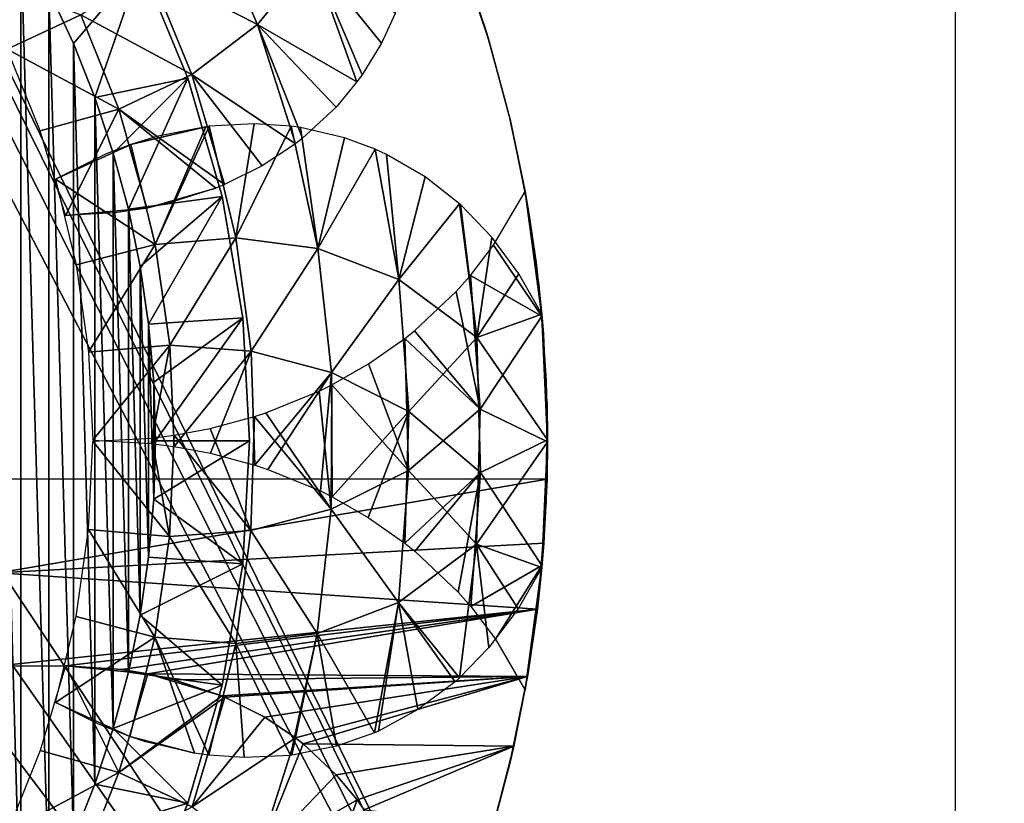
# Model space of a CAD drawing. Header units: millimetres. Extents: x -188 to 188, y -72 to 72.
# Tile 68 of 102: x 58.77 to 61.91, y -64.16 to -61.66. Entities that reach past the tile are written whole.
import ezdxf

# ---------------------------------------------------------------- set-up
doc = ezdxf.new("R2010")
doc.units = ezdxf.units.MM
doc.header["$LTSCALE"] = 65.185185
for name, color, linetype in [('1', 7, 'CONTINUOUS'), ('115', 7, 'CONTINUOUS'), ('116', 7, 'CONTINUOUS'), ('117', 7, 'CONTINUOUS'), ('122', 7, 'CONTINUOUS'), ('123', 7, 'CONTINUOUS'), ('136', 7, 'CONTINUOUS'), ('139', 7, 'CONTINUOUS'), ('2', 7, 'CONTINUOUS'), ('51', 7, 'CONTINUOUS'), ('52', 7, 'CONTINUOUS'), ('53', 7, 'CONTINUOUS'), ('54', 7, 'CONTINUOUS'), ('55', 7, 'CONTINUOUS'), ('56', 7, 'CONTINUOUS'), ('57', 7, 'CONTINUOUS'), ('8', 7, 'CONTINUOUS')]:
    doc.layers.add(name, color=color, linetype=linetype)

msp = doc.modelspace()

# ---------------------------------------------------------------- linework, layer by layer
at = {"layer": '1', "color": 7, "linetype": 'Continuous'}
for points in [[(187.5, -72.5), (-187.5, -72.5), (187.5, 72.5), (187.5, -72.5)], [(187.5, 72.5), (-187.5, -72.5), (-187.5, 72.5), (187.5, 72.5)]]:
    msp.add_3dface(points, dxfattribs=at)
at = {"layer": '115', "linetype": 'Continuous'}
for points in [[(58.6736, -64.7584, 16.5), (58.7713, -64.6, 16.5), (58.6736, -61.2416, 16.5), (58.6736, -64.7584, 16.5)], [(58.6736, -61.2416, 16.5), (58.7713, -64.6, 16.5), (58.7713, -61.4, 16.5), (58.6736, -61.2416, 16.5)], [(58.7713, -64.6, 16.5), (58.8596, -64.4362, 16.5), (58.7713, -61.4, 16.5), (58.7713, -64.6, 16.5)], [(58.7713, -61.4, 16.5), (58.8596, -64.4362, 16.5), (58.8596, -61.5638, 16.5), (58.7713, -61.4, 16.5)], [(58.8596, -64.4362, 16.5), (58.9383, -64.2673, 16.5), (58.8596, -61.5638, 16.5), (58.8596, -64.4362, 16.5)], [(58.8596, -61.5638, 16.5), (58.9383, -64.2673, 16.5), (58.9383, -61.7327, 16.5), (58.8596, -61.5638, 16.5)], [(58.9383, -64.2673, 16.5), (59.007, -64.0945, 16.5), (58.9383, -61.7327, 16.5), (58.9383, -64.2673, 16.5)], [(58.9383, -61.7327, 16.5), (59.007, -64.0945, 16.5), (59.007, -61.9055, 16.5), (58.9383, -61.7327, 16.5)], [(59.007, -64.0945, 16.5), (59.0656, -63.9176, 16.5), (59.007, -61.9055, 16.5), (59.007, -64.0945, 16.5)], [(59.007, -61.9055, 16.5), (59.0656, -63.9176, 16.5), (59.0656, -62.0824, 16.5), (59.007, -61.9055, 16.5)], [(59.0656, -63.9176, 16.5), (59.1137, -63.7381, 16.5), (59.0656, -62.0824, 16.5), (59.0656, -63.9176, 16.5)], [(59.0656, -62.0824, 16.5), (59.1137, -63.7381, 16.5), (59.1137, -62.2619, 16.5), (59.0656, -62.0824, 16.5)], [(59.1137, -63.7381, 16.5), (59.1514, -63.5556, 16.5), (59.1137, -62.2619, 16.5), (59.1137, -63.7381, 16.5)], [(59.1137, -62.2619, 16.5), (59.1514, -63.5556, 16.5), (59.1514, -62.4444, 16.5), (59.1137, -62.2619, 16.5)], [(59.1514, -63.5556, 16.5), (59.1783, -63.3716, 16.5), (59.1514, -62.4444, 16.5), (59.1514, -63.5556, 16.5)], [(59.1514, -62.4444, 16.5), (59.1783, -63.3716, 16.5), (59.1783, -62.6284, 16.5), (59.1514, -62.4444, 16.5)], [(59.1783, -63.3716, 16.5), (59.1945, -63.1865, 16.5), (59.1783, -62.6284, 16.5), (59.1783, -63.3716, 16.5)], [(59.1783, -62.6284, 16.5), (59.1945, -63.1865, 16.5), (59.1945, -62.8135, 16.5), (59.1783, -62.6284, 16.5)], [(59.1945, -63.1865, 16.5), (59.2, -63, 16.5), (59.1945, -62.8135, 16.5), (59.1945, -63.1865, 16.5)]]:
    msp.add_3dface(points, dxfattribs=at)
at = {"layer": '116', "linetype": 'Continuous'}
for points in [[(59.1534, -61.4814, 16.2), (59.3036, -61.844, 16.2), (59.1534, -61.4814, 12.5), (59.1534, -61.4814, 16.2)], [(59.1534, -61.4814, 12.5), (59.3036, -61.844, 16.2), (59.3036, -61.844, 12.5), (59.1534, -61.4814, 12.5)], [(59.3036, -61.844, 16.2), (59.4122, -62.2212, 16.2), (59.3036, -61.844, 12.5), (59.3036, -61.844, 16.2)], [(59.3036, -61.844, 12.5), (59.4122, -62.2212, 16.2), (59.4122, -62.2212, 12.5), (59.3036, -61.844, 12.5)], [(59.4122, -62.2212, 16.2), (59.478, -62.6081, 16.2), (59.4122, -62.2212, 12.5), (59.4122, -62.2212, 16.2)], [(59.4122, -62.2212, 12.5), (59.478, -62.6081, 16.2), (59.478, -62.6081, 12.5), (59.4122, -62.2212, 12.5)], [(59.478, -62.6081, 16.2), (59.5, -63, 16.2), (59.478, -62.6081, 12.5), (59.478, -62.6081, 16.2)], [(59.478, -62.6081, 12.5), (59.5, -63, 16.2), (59.5, -63, 12.5), (59.478, -62.6081, 12.5)]]:
    msp.add_3dface(points, dxfattribs=at)
at = {"layer": '117', "linetype": 'Continuous'}
for points in [[(59.5, -63, 12.5), (59.5, -63, 16.2), (59.478, -63.3919, 16.2), (59.5, -63, 12.5)], [(59.5, -63, 12.5), (59.478, -63.3919, 16.2), (59.478, -63.3919, 12.5), (59.5, -63, 12.5)], [(59.478, -63.3919, 16.2), (59.4122, -63.7788, 16.2), (59.478, -63.3919, 12.5), (59.478, -63.3919, 16.2)], [(59.478, -63.3919, 12.5), (59.4122, -63.7788, 16.2), (59.4122, -63.7788, 12.5), (59.478, -63.3919, 12.5)], [(59.4122, -63.7788, 16.2), (59.3036, -64.156, 16.2), (59.4122, -63.7788, 12.5), (59.4122, -63.7788, 16.2)], [(59.4122, -63.7788, 12.5), (59.3036, -64.156, 16.2), (59.3036, -64.156, 12.5), (59.4122, -63.7788, 12.5)], [(59.3036, -64.156, 16.2), (59.1534, -64.5186, 16.2), (59.3036, -64.156, 12.5), (59.3036, -64.156, 16.2)]]:
    msp.add_3dface(points, dxfattribs=at)
at = {"layer": '122', "linetype": 'Continuous'}
for points in [[(59.2, -63, 16.5), (59.1945, -63.1865, 16.5), (59.5, -63, 16.2), (59.2, -63, 16.5)], [(59.5, -63, 16.2), (59.1945, -63.1865, 16.5), (59.478, -63.3919, 16.2), (59.5, -63, 16.2)], [(59.1945, -63.1865, 16.5), (59.1783, -63.3716, 16.5), (59.478, -63.3919, 16.2), (59.1945, -63.1865, 16.5)], [(59.1783, -63.3716, 16.5), (59.1514, -63.5556, 16.5), (59.478, -63.3919, 16.2), (59.1783, -63.3716, 16.5)], [(59.1514, -63.5556, 16.5), (59.4122, -63.7788, 16.2), (59.478, -63.3919, 16.2), (59.1514, -63.5556, 16.5)], [(59.1514, -63.5556, 16.5), (59.1137, -63.7381, 16.5), (59.4122, -63.7788, 16.2), (59.1514, -63.5556, 16.5)], [(59.1137, -63.7381, 16.5), (59.0656, -63.9176, 16.5), (59.4122, -63.7788, 16.2), (59.1137, -63.7381, 16.5)], [(59.0656, -63.9176, 16.5), (59.3036, -64.156, 16.2), (59.4122, -63.7788, 16.2), (59.0656, -63.9176, 16.5)], [(59.0656, -63.9176, 16.5), (59.007, -64.0945, 16.5), (59.3036, -64.156, 16.2), (59.0656, -63.9176, 16.5)], [(59.007, -64.0945, 16.5), (58.9383, -64.2673, 16.5), (59.3036, -64.156, 16.2), (59.007, -64.0945, 16.5)], [(58.9383, -64.2673, 16.5), (59.1534, -64.5186, 16.2), (59.3036, -64.156, 16.2), (58.9383, -64.2673, 16.5)]]:
    msp.add_3dface(points, dxfattribs=at)
at = {"layer": '123', "linetype": 'Continuous'}
for points in [[(58.8596, -61.5638, 16.5), (58.9383, -61.7327, 16.5), (59.1534, -61.4814, 16.2), (58.8596, -61.5638, 16.5)], [(58.9383, -61.7327, 16.5), (59.007, -61.9055, 16.5), (59.1534, -61.4814, 16.2), (58.9383, -61.7327, 16.5)], [(59.007, -61.9055, 16.5), (59.3036, -61.844, 16.2), (59.1534, -61.4814, 16.2), (59.007, -61.9055, 16.5)], [(59.007, -61.9055, 16.5), (59.0656, -62.0824, 16.5), (59.3036, -61.844, 16.2), (59.007, -61.9055, 16.5)], [(59.0656, -62.0824, 16.5), (59.1137, -62.2619, 16.5), (59.3036, -61.844, 16.2), (59.0656, -62.0824, 16.5)], [(59.1137, -62.2619, 16.5), (59.4122, -62.2212, 16.2), (59.3036, -61.844, 16.2), (59.1137, -62.2619, 16.5)], [(59.1137, -62.2619, 16.5), (59.1514, -62.4444, 16.5), (59.4122, -62.2212, 16.2), (59.1137, -62.2619, 16.5)], [(59.1514, -62.4444, 16.5), (59.1783, -62.6284, 16.5), (59.4122, -62.2212, 16.2), (59.1514, -62.4444, 16.5)], [(59.1783, -62.6284, 16.5), (59.478, -62.6081, 16.2), (59.4122, -62.2212, 16.2), (59.1783, -62.6284, 16.5)], [(59.1783, -62.6284, 16.5), (59.1945, -62.8135, 16.5), (59.478, -62.6081, 16.2), (59.1783, -62.6284, 16.5)], [(59.1945, -62.8135, 16.5), (59.2, -63, 16.5), (59.478, -62.6081, 16.2), (59.1945, -62.8135, 16.5)], [(59.2, -63, 16.5), (59.5, -63, 16.2), (59.478, -62.6081, 16.2), (59.2, -63, 16.5)]]:
    msp.add_3dface(points, dxfattribs=at)
at = {"layer": '136', "color": 18, "linetype": 'Continuous', "true_color": 0x640303}
for points in [[(-64.4, -55.5, 30.1484), (-64.4149, -55.7179, 30.1503), (71.2923, -71.9956, 30.2923), (-64.4, -55.5, 30.1484)], [(64.5325, -56.1375, 30.1539), (-64.4, -55.5, 30.1484), (71.2923, -71.9956, 30.2923), (64.5325, -56.1375, 30.1539)], [(-64.4149, -55.7179, 30.1503), (-64.4593, -55.9317, 30.1521), (71.2923, -71.9956, 30.2923), (-64.4149, -55.7179, 30.1503)], [(-64.4593, -55.9317, 30.1521), (-64.5325, -56.1375, 30.1539), (71.2923, -71.9956, 30.2923), (-64.4593, -55.9317, 30.1521)], [(-64.5325, -56.1375, 30.1539), (-64.6329, -56.3313, 30.1556), (71.2923, -71.9956, 30.2923), (-64.5325, -56.1375, 30.1539)], [(-64.6329, -56.3313, 30.1556), (-64.7589, -56.5098, 30.1572), (71.2923, -71.9956, 30.2923), (-64.6329, -56.3313, 30.1556)], [(-64.7589, -56.5098, 30.1572), (-64.908, -56.6694, 30.1586), (71.2923, -71.9956, 30.2923), (-64.7589, -56.5098, 30.1572)], [(-64.908, -56.6694, 30.1586), (-65.0773, -56.8071, 30.1598), (71.2923, -71.9956, 30.2923), (-64.908, -56.6694, 30.1586)], [(-65.0773, -56.8071, 30.1598), (-65.2639, -56.9206, 30.1608), (71.2923, -71.9956, 30.2923), (-65.0773, -56.8071, 30.1598)], [(-65.2639, -56.9206, 30.1608), (-65.4642, -57.0076, 30.1615), (71.2923, -71.9956, 30.2923), (-65.2639, -56.9206, 30.1608)], [(-65.4642, -57.0076, 30.1615), (-65.6745, -57.0665, 30.162), (71.2923, -71.9956, 30.2923), (-65.4642, -57.0076, 30.1615)], [(71.2923, -71.9956, 30.2923), (-66.1092, -57.0963, 30.1623), (-71.2923, -71.9956, 30.2923), (71.2923, -71.9956, 30.2923)], [(-65.8908, -57.0963, 30.1623), (-66.1092, -57.0963, 30.1623), (71.2923, -71.9956, 30.2923), (-65.8908, -57.0963, 30.1623)], [(-65.6745, -57.0665, 30.162), (-65.8908, -57.0963, 30.1623), (71.2923, -71.9956, 30.2923), (-65.6745, -57.0665, 30.162)]]:
    msp.add_3dface(points, dxfattribs=at)
at = {"layer": '139', "color": 18, "linetype": 'Continuous', "true_color": 0x640303}
for points in [[(-64.4593, -55.9317, 28.2694), (64.4, -55.5, 28.2618), (-69.5501, -72.0087, 28.55), (-64.4593, -55.9317, 28.2694)], [(64.4, -55.5, 28.2618), (64.4149, -55.7179, 28.2656), (-69.5501, -72.0087, 28.55), (64.4, -55.5, 28.2618)], [(64.4149, -55.7179, 28.2656), (64.4593, -55.9317, 28.2694), (-69.5501, -72.0087, 28.55), (64.4149, -55.7179, 28.2656)], [(64.4593, -55.9317, 28.2694), (64.5325, -56.1375, 28.273), (-69.5501, -72.0087, 28.55), (64.4593, -55.9317, 28.2694)], [(64.5325, -56.1375, 28.273), (64.633, -56.3314, 28.2763), (-69.5501, -72.0087, 28.55), (64.5325, -56.1375, 28.273)], [(64.633, -56.3314, 28.2763), (64.7589, -56.5098, 28.2795), (-69.5501, -72.0087, 28.55), (64.633, -56.3314, 28.2763)], [(64.7589, -56.5098, 28.2795), (64.908, -56.6694, 28.2822), (-69.5501, -72.0087, 28.55), (64.7589, -56.5098, 28.2795)], [(64.908, -56.6694, 28.2822), (65.0773, -56.8072, 28.2846), (-69.5501, -72.0087, 28.55), (64.908, -56.6694, 28.2822)], [(65.0773, -56.8072, 28.2846), (65.2639, -56.9206, 28.2866), (-69.5501, -72.0087, 28.55), (65.0773, -56.8072, 28.2846)], [(65.2639, -56.9206, 28.2866), (65.4642, -57.0076, 28.2881), (-69.5501, -72.0087, 28.55), (65.2639, -56.9206, 28.2866)], [(65.4642, -57.0076, 28.2881), (65.6745, -57.0665, 28.2892), (-69.5501, -72.0087, 28.55), (65.4642, -57.0076, 28.2881)], [(65.6745, -57.0665, 28.2892), (65.8909, -57.0963, 28.2897), (-69.5501, -72.0087, 28.55), (65.6745, -57.0665, 28.2892)], [(65.8909, -57.0963, 28.2897), (66.1091, -57.0963, 28.2897), (-69.5501, -72.0087, 28.55), (65.8909, -57.0963, 28.2897)], [(66.1091, -57.0963, 28.2897), (69.5501, -72.0087, 28.55), (-69.5501, -72.0087, 28.55), (66.1091, -57.0963, 28.2897)]]:
    msp.add_3dface(points, dxfattribs=at)
at = {"layer": '2', "color": 7, "linetype": 'Continuous'}
for points in [[(-187.5, -72.5, 8), (187.5, -72.5, 8), (-182.5176, 6.0681, 8), (-187.5, -72.5, 8)], [(-182.5176, 6.0681, 8), (187.5, -72.5, 8), (-182.261, 6.0171, 8), (-182.5176, 6.0681, 8)], [(-182.261, 6.0171, 8), (187.5, -72.5, 8), (-182, 6, 8), (-182.261, 6.0171, 8)], [(-182, 6, 8), (187.5, -72.5, 8), (182, 6, 8), (-182, 6, 8)]]:
    msp.add_3dface(points, dxfattribs=at)
at = {"layer": '51', "linetype": 'Continuous'}
for points in [[(58.8327, -63.9877, 12), (59.0836, -64.0575, 12.0144), (58.9128, -63.7181, 12), (58.8327, -63.9877, 12)], [(59.0836, -64.0575, 12.0144), (59.1752, -63.7427, 12.0145), (58.9128, -63.7181, 12), (59.0836, -64.0575, 12.0144)], [(59.1752, -63.7427, 12.0145), (59.0927, -63.7294, 12.0067), (58.9128, -63.7181, 12), (59.1752, -63.7427, 12.0145)], [(59.0836, -64.0575, 12.0144), (59.4113, -63.8132, 12.0552), (59.1752, -63.7427, 12.0145), (59.0836, -64.0575, 12.0144)], [(59.1752, -63.7427, 12.0145), (59.4113, -63.8132, 12.0552), (59.2594, -63.7619, 12.0258), (59.1752, -63.7427, 12.0145)], [(59.4208, -63.8172, 12.0575), (59.4113, -63.8132, 12.0552), (59.0836, -64.0575, 12.0144), (59.4208, -63.8172, 12.0575)], [(59.3173, -64.1677, 12.0575), (59.4208, -63.8172, 12.0575), (59.0836, -64.0575, 12.0144), (59.3173, -64.1677, 12.0575)], [(59.3173, -64.1677, 12.0575), (59.5488, -63.8818, 12.0935), (59.4208, -63.8172, 12.0575), (59.3173, -64.1677, 12.0575)], [(59.6469, -63.9476, 12.1289), (59.5488, -63.8818, 12.0935), (59.3173, -64.1677, 12.0575), (59.6469, -63.9476, 12.1289)], [(59.5257, -64.3276, 12.1287), (59.6469, -63.9476, 12.1289), (59.3173, -64.1677, 12.0575), (59.5257, -64.3276, 12.1287)], [(59.6469, -63.9476, 12.1289), (59.5257, -64.3276, 12.1287), (59.6706, -63.9661, 12.1386), (59.6469, -63.9476, 12.1289)], [(59.5257, -64.3276, 12.1287), (59.7765, -64.0649, 12.189), (59.6706, -63.9661, 12.1386), (59.5257, -64.3276, 12.1287)], [(58.7279, -64.2485, 12), (59.0836, -64.0575, 12.0144), (58.8327, -63.9877, 12), (58.7279, -64.2485, 12)], [(58.963, -64.3592, 12.0144), (59.0836, -64.0575, 12.0144), (58.7279, -64.2485, 12), (58.963, -64.3592, 12.0144)], [(58.963, -64.3592, 12.0144), (59.3173, -64.1677, 12.0575), (59.0836, -64.0575, 12.0144), (58.963, -64.3592, 12.0144)], [(59.8426, -64.1445, 12.2276), (59.7765, -64.0649, 12.189), (59.5257, -64.3276, 12.1287), (59.8426, -64.1445, 12.2276)], [(59.7, -64.5423, 12.2272), (59.8426, -64.1445, 12.2276), (59.5257, -64.3276, 12.1287), (59.7, -64.5423, 12.2272)], [(59.8426, -64.1445, 12.2276), (59.7, -64.5423, 12.2272), (59.8658, -64.1772, 12.2429), (59.8426, -64.1445, 12.2276)]]:
    msp.add_3dface(points, dxfattribs=at)
at = {"layer": '52', "linetype": 'Continuous'}
for points in [[(60.3784, -62.2047, 11), (60.4322, -62.6022, 11), (60.2776, -62.3762, 11.0929), (60.3784, -62.2047, 11)], [(60.2776, -62.3762, 11.0929), (60.4322, -62.6022, 11), (60.2039, -62.4727, 11.1486), (60.2776, -62.3762, 11.0929)], [(60.2039, -62.4727, 11.1486), (60.2353, -62.8996, 11.1488), (60.159, -62.5236, 11.179), (60.2039, -62.4727, 11.1486)], [(60.2039, -62.4727, 11.1486), (60.4322, -62.6022, 11), (60.2353, -62.8996, 11.1488), (60.2039, -62.4727, 11.1486)], [(60.2353, -62.8996, 11.1488), (60.026, -62.649, 11.257), (60.159, -62.5236, 11.179), (60.2353, -62.8996, 11.1488)], [(60.4322, -62.6022, 11), (60.45, -63.0029, 11), (60.2353, -62.8996, 11.1488), (60.4322, -62.6022, 11)], [(60.2353, -62.8996, 11.1488), (59.9947, -62.6742, 11.2731), (60.026, -62.649, 11.257), (60.2353, -62.8996, 11.1488)], [(60.0065, -63.0947, 11.2733), (59.8796, -62.7549, 11.3262), (59.9947, -62.6742, 11.2731), (60.0065, -63.0947, 11.2733)], [(60.2353, -62.8996, 11.1488), (60.0065, -63.0947, 11.2733), (59.9947, -62.6742, 11.2731), (60.2353, -62.8996, 11.1488)], [(59.7626, -62.8216, 11.3715), (59.8796, -62.7549, 11.3262), (60.0065, -63.0947, 11.2733), (59.7626, -62.8216, 11.3715)], [(59.7601, -63.2185, 11.3717), (59.5522, -62.9108, 11.434), (59.7217, -62.8418, 11.3855), (59.7601, -63.2185, 11.3717)], [(59.7626, -62.8216, 11.3715), (59.7601, -63.2185, 11.3717), (59.7217, -62.8418, 11.3855), (59.7626, -62.8216, 11.3715)], [(59.7601, -63.2185, 11.3717), (59.7626, -62.8216, 11.3715), (60.0065, -63.0947, 11.2733), (59.7601, -63.2185, 11.3717)], [(60.2353, -62.8996, 11.1488), (60.2237, -63.3293, 11.1488), (60.0065, -63.0947, 11.2733), (60.2353, -62.8996, 11.1488)], [(60.2353, -62.8996, 11.1488), (60.45, -63.0029, 11), (60.2237, -63.3293, 11.1488), (60.2353, -62.8996, 11.1488)], [(59.5042, -63.2856, 11.4428), (59.3739, -62.9607, 11.4701), (59.5153, -62.9228, 11.4427), (59.5042, -63.2856, 11.4428)], [(59.5042, -63.2856, 11.4428), (59.5153, -62.9228, 11.4427), (59.7601, -63.2185, 11.3717), (59.5042, -63.2856, 11.4428)], [(59.5153, -62.9228, 11.4427), (59.5522, -62.9108, 11.434), (59.7601, -63.2185, 11.3717), (59.5153, -62.9228, 11.4427)], [(59.2591, -62.9821, 11.4857), (59.3739, -62.9607, 11.4701), (59.5042, -63.2856, 11.4428), (59.2591, -62.9821, 11.4857)], [(59.2445, -63.3047, 11.4857), (59, -63.0015, 11.5), (59.1887, -62.9912, 11.4924), (59.2445, -63.3047, 11.4857)], [(59.2591, -62.9821, 11.4857), (59.2445, -63.3047, 11.4857), (59.1887, -62.9912, 11.4924), (59.2591, -62.9821, 11.4857)], [(59.2445, -63.3047, 11.4857), (59.2591, -62.9821, 11.4857), (59.5042, -63.2856, 11.4428), (59.2445, -63.3047, 11.4857)], [(58.9867, -63.2824, 11.5), (59, -63.0015, 11.5), (59.2445, -63.3047, 11.4857), (58.9867, -63.2824, 11.5)], [(60.45, -63.0029, 11), (60.4317, -63.4036, 11), (60.2237, -63.3293, 11.1488), (60.45, -63.0029, 11)], [(59.9744, -63.5154, 11.2733), (59.7601, -63.2185, 11.3717), (60.0065, -63.0947, 11.2733), (59.9744, -63.5154, 11.2733)], [(60.2237, -63.3293, 11.1488), (59.9744, -63.5154, 11.2733), (60.0065, -63.0947, 11.2733), (60.2237, -63.3293, 11.1488)], [(59.716, -63.614, 11.3717), (59.5042, -63.2856, 11.4428), (59.7601, -63.2185, 11.3717), (59.716, -63.614, 11.3717)], [(59.716, -63.614, 11.3717), (59.7601, -63.2185, 11.3717), (59.9744, -63.5154, 11.2733), (59.716, -63.614, 11.3717)], [(58.9472, -63.5606, 11.5), (58.9867, -63.2824, 11.5), (59.1981, -63.6262, 11.4857), (58.9472, -63.5606, 11.5)], [(59.1981, -63.6262, 11.4857), (58.9867, -63.2824, 11.5), (59.2445, -63.3047, 11.4857), (59.1981, -63.6262, 11.4857)], [(59.1981, -63.6262, 11.4857), (59.2445, -63.3047, 11.4857), (59.4558, -63.6465, 11.4428), (59.1981, -63.6262, 11.4857)], [(59.4558, -63.6465, 11.4428), (59.2445, -63.3047, 11.4857), (59.5042, -63.2856, 11.4428), (59.4558, -63.6465, 11.4428)], [(59.4558, -63.6465, 11.4428), (59.5042, -63.2856, 11.4428), (59.716, -63.614, 11.3717), (59.4558, -63.6465, 11.4428)], [(60.2237, -63.3293, 11.1488), (60.169, -63.7562, 11.1485), (59.9744, -63.5154, 11.2733), (60.2237, -63.3293, 11.1488)], [(60.169, -63.7562, 11.1485), (60.2237, -63.3293, 11.1488), (60.2632, -63.6596, 11.0989), (60.169, -63.7562, 11.1485)], [(60.2237, -63.3293, 11.1488), (60.4317, -63.4036, 11), (60.3558, -63.5363, 11.0464), (60.2237, -63.3293, 11.1488)], [(60.2632, -63.6596, 11.0989), (60.2237, -63.3293, 11.1488), (60.3558, -63.5363, 11.0464), (60.2632, -63.6596, 11.0989)], [(59.8984, -63.9309, 11.2731), (59.716, -63.614, 11.3717), (59.9744, -63.5154, 11.2733), (59.8984, -63.9309, 11.2731)], [(59.8984, -63.9309, 11.2731), (59.9744, -63.5154, 11.2733), (59.9108, -63.9254, 11.2679), (59.8984, -63.9309, 11.2731)], [(59.9108, -63.9254, 11.2679), (59.9744, -63.5154, 11.2733), (60.0369, -63.8572, 11.2125), (59.9108, -63.9254, 11.2679)], [(59.9744, -63.5154, 11.2733), (60.169, -63.7562, 11.1485), (60.1555, -63.7682, 11.1554), (59.9744, -63.5154, 11.2733)], [(60.0369, -63.8572, 11.2125), (59.9744, -63.5154, 11.2733), (60.1555, -63.7682, 11.1554), (60.0369, -63.8572, 11.2125)], [(58.8816, -63.8345, 11.5), (58.9472, -63.5606, 11.5), (59.1981, -63.6262, 11.4857), (58.8816, -63.8345, 11.5)], [(59.1185, -63.9434, 11.4858), (58.8816, -63.8345, 11.5), (59.1981, -63.6262, 11.4857), (59.1185, -63.9434, 11.4858)], [(59.1185, -63.9434, 11.4858), (59.1981, -63.6262, 11.4857), (59.3248, -63.996, 11.4524), (59.1185, -63.9434, 11.4858)], [(59.3248, -63.996, 11.4524), (59.1981, -63.6262, 11.4857), (59.3701, -64.0025, 11.4427), (59.3248, -63.996, 11.4524)], [(59.3701, -64.0025, 11.4427), (59.1981, -63.6262, 11.4857), (59.4558, -63.6465, 11.4428), (59.3701, -64.0025, 11.4427)], [(59.6306, -64.003, 11.3716), (59.4558, -63.6465, 11.4428), (59.716, -63.614, 11.3717), (59.6306, -64.003, 11.3716)], [(59.6306, -64.003, 11.3716), (59.716, -63.614, 11.3717), (59.6352, -64.0024, 11.3701), (59.6306, -64.003, 11.3716)], [(59.6352, -64.0024, 11.3701), (59.716, -63.614, 11.3717), (59.7774, -63.9737, 11.3207), (59.6352, -64.0024, 11.3701)], [(59.7774, -63.9737, 11.3207), (59.716, -63.614, 11.3717), (59.8984, -63.9309, 11.2731), (59.7774, -63.9737, 11.3207)], [(59.3701, -64.0025, 11.4427), (59.4558, -63.6465, 11.4428), (59.4833, -64.0104, 11.4149), (59.3701, -64.0025, 11.4427)], [(59.4833, -64.0104, 11.4149), (59.4558, -63.6465, 11.4428), (59.6306, -64.003, 11.3716), (59.4833, -64.0104, 11.4149)], [(59.0181, -63.9039, 11.4952), (58.8816, -63.8345, 11.5), (59.1185, -63.9434, 11.4858), (59.0181, -63.9039, 11.4952)], [(59.168, -63.9596, 11.4795), (59.1185, -63.9434, 11.4858), (59.3248, -63.996, 11.4524), (59.168, -63.9596, 11.4795)]]:
    msp.add_3dface(points, dxfattribs=at)
at = {"layer": '53', "linetype": 'Continuous'}
for points in [[(60.4322, -62.6022, 11), (60.3784, -62.2047, 11), (60.4221, -62.5023, 11.1662), (60.4322, -62.6022, 11)], [(60.4458, -62.8078, 11.362), (60.4322, -62.6022, 11), (60.4221, -62.5023, 11.1662), (60.4458, -62.8078, 11.362)], [(60.45, -63.0029, 11), (60.4322, -62.6022, 11), (60.4458, -62.8078, 11.362), (60.45, -63.0029, 11)], [(60.4483, -63.1228, 11.5921), (60.45, -63.0029, 11), (60.4458, -62.8078, 11.362), (60.4483, -63.1228, 11.5921)], [(60.4317, -63.4036, 11), (60.45, -63.0029, 11), (60.438, -63.3267, 11.7441), (60.4317, -63.4036, 11)], [(60.45, -63.0029, 11), (60.4483, -63.1228, 11.5921), (60.438, -63.3267, 11.7441), (60.45, -63.0029, 11)], [(60.4175, -63.5371, 11.8874), (60.4317, -63.4036, 11), (60.438, -63.3267, 11.7441), (60.4175, -63.5371, 11.8874)], [(60.3869, -63.7466, 11.1036), (60.4317, -63.4036, 11), (60.4175, -63.5371, 11.8874), (60.3869, -63.7466, 11.1036)], [(60.3861, -63.7514, 12.0196), (60.3869, -63.7466, 11.1036), (60.4175, -63.5371, 11.8874), (60.3861, -63.7514, 12.0196)], [(60.3294, -64.0288, 11.2134), (60.3869, -63.7466, 11.1036), (60.3421, -63.9739, 12.1427), (60.3294, -64.0288, 11.2134)], [(60.3421, -63.9739, 12.1427), (60.3869, -63.7466, 11.1036), (60.3861, -63.7514, 12.0196), (60.3421, -63.9739, 12.1427)], [(60.2789, -64.2219, 12.2634), (60.3294, -64.0288, 11.2134), (60.3421, -63.9739, 12.1427), (60.2789, -64.2219, 12.2634)], [(60.264, -64.2731, 11.3287), (60.3294, -64.0288, 11.2134), (60.2789, -64.2219, 12.2634), (60.264, -64.2731, 11.3287)]]:
    msp.add_3dface(points, dxfattribs=at)
at = {"layer": '54', "linetype": 'Continuous'}
for points in [[(60.438, -63.3267, 11.7441), (60.4483, -63.1228, 11.5921), (58.7, -63.4212, 11.8101), (60.438, -63.3267, 11.7441)], [(58.7, -63.4212, 11.8101), (60.4483, -63.1228, 11.5921), (58.7, -63.1228, 11.5921), (58.7, -63.4212, 11.8101)], [(60.4175, -63.5371, 11.8874), (60.438, -63.3267, 11.7441), (58.7, -63.4212, 11.8101), (60.4175, -63.5371, 11.8874)], [(58.7, -63.7181, 12), (60.4175, -63.5371, 11.8874), (58.7, -63.4212, 11.8101), (58.7, -63.7181, 12)], [(58.9128, -63.7181, 12), (60.4175, -63.5371, 11.8874), (58.7, -63.7181, 12), (58.9128, -63.7181, 12)], [(58.9128, -63.7181, 12), (59.0927, -63.7294, 12.0067), (60.4175, -63.5371, 11.8874), (58.9128, -63.7181, 12)], [(59.0927, -63.7294, 12.0067), (59.1752, -63.7427, 12.0145), (60.4175, -63.5371, 11.8874), (59.0927, -63.7294, 12.0067)], [(59.1752, -63.7427, 12.0145), (60.3861, -63.7514, 12.0196), (60.4175, -63.5371, 11.8874), (59.1752, -63.7427, 12.0145)], [(59.1752, -63.7427, 12.0145), (59.2594, -63.7619, 12.0258), (60.3861, -63.7514, 12.0196), (59.1752, -63.7427, 12.0145)], [(59.2594, -63.7619, 12.0258), (59.4113, -63.8132, 12.0552), (60.3861, -63.7514, 12.0196), (59.2594, -63.7619, 12.0258)], [(59.4113, -63.8132, 12.0552), (59.4208, -63.8172, 12.0575), (60.3861, -63.7514, 12.0196), (59.4113, -63.8132, 12.0552)], [(59.4208, -63.8172, 12.0575), (59.5488, -63.8818, 12.0935), (60.3861, -63.7514, 12.0196), (59.4208, -63.8172, 12.0575)], [(59.5488, -63.8818, 12.0935), (59.6469, -63.9476, 12.1289), (60.3861, -63.7514, 12.0196), (59.5488, -63.8818, 12.0935)], [(59.6469, -63.9476, 12.1289), (59.6706, -63.9661, 12.1386), (60.3861, -63.7514, 12.0196), (59.6469, -63.9476, 12.1289)], [(59.6706, -63.9661, 12.1386), (60.3421, -63.9739, 12.1427), (60.3861, -63.7514, 12.0196), (59.6706, -63.9661, 12.1386)], [(59.6706, -63.9661, 12.1386), (59.7765, -64.0649, 12.189), (60.3421, -63.9739, 12.1427), (59.6706, -63.9661, 12.1386)], [(59.7765, -64.0649, 12.189), (59.8426, -64.1445, 12.2276), (60.3421, -63.9739, 12.1427), (59.7765, -64.0649, 12.189)], [(59.8426, -64.1445, 12.2276), (59.8658, -64.1772, 12.2429), (60.3421, -63.9739, 12.1427), (59.8426, -64.1445, 12.2276)], [(59.8658, -64.1772, 12.2429), (60.2789, -64.2219, 12.2634), (60.3421, -63.9739, 12.1427), (59.8658, -64.1772, 12.2429)]]:
    msp.add_3dface(points, dxfattribs=at)
at = {"layer": '55', "linetype": 'Continuous'}
for points in [[(59.4567, -62.3525, 12.0575), (59.5143, -61.9893, 12.0935), (59.3711, -61.9973, 12.0575), (59.4567, -62.3525, 12.0575)], [(59.6321, -61.9972, 12.1289), (59.5143, -61.9893, 12.0935), (59.4567, -62.3525, 12.0575), (59.6321, -61.9972, 12.1289)], [(59.1992, -62.374, 12.0144), (59.3608, -61.9986, 12.0552), (59.1211, -62.0556, 12.0145), (59.1992, -62.374, 12.0144)], [(59.1211, -62.0556, 12.0145), (59.3608, -61.9986, 12.0552), (59.2037, -62.0301, 12.0258), (59.1211, -62.0556, 12.0145)], [(59.4567, -62.3525, 12.0575), (59.3711, -61.9973, 12.0575), (59.1992, -62.374, 12.0144), (59.4567, -62.3525, 12.0575)], [(59.3711, -61.9973, 12.0575), (59.3608, -61.9986, 12.0552), (59.1992, -62.374, 12.0144), (59.3711, -61.9973, 12.0575)], [(59.7172, -62.3869, 12.1287), (59.6321, -61.9972, 12.1289), (59.4567, -62.3525, 12.0575), (59.7172, -62.3869, 12.1287)], [(59.6321, -61.9972, 12.1289), (59.7172, -62.3869, 12.1287), (59.6619, -62.0013, 12.1386), (59.6321, -61.9972, 12.1289)], [(59.7172, -62.3869, 12.1287), (59.803, -62.034, 12.189), (59.6619, -62.0013, 12.1386), (59.7172, -62.3869, 12.1287)], [(59.1992, -62.374, 12.0144), (59.1211, -62.0556, 12.0145), (58.8816, -62.1655, 12), (59.1992, -62.374, 12.0144)], [(59.1211, -62.0556, 12.0145), (59.0431, -62.0853, 12.0067), (58.8816, -62.1655, 12), (59.1211, -62.0556, 12.0145)], [(59.9, -62.0699, 12.2276), (59.803, -62.034, 12.189), (59.7172, -62.3869, 12.1287), (59.9, -62.0699, 12.2276)], [(59.9755, -62.4859, 12.2272), (59.9, -62.0699, 12.2276), (59.7172, -62.3869, 12.1287), (59.9755, -62.4859, 12.2272)], [(59.9, -62.0699, 12.2276), (59.9755, -62.4859, 12.2272), (59.9364, -62.0866, 12.2429), (59.9, -62.0699, 12.2276)], [(59.9755, -62.4859, 12.2272), (60.0602, -62.1581, 12.2983), (59.9364, -62.0866, 12.2429), (59.9755, -62.4859, 12.2272)], [(58.9471, -62.4391, 12), (59.1992, -62.374, 12.0144), (58.8816, -62.1655, 12), (58.9471, -62.4391, 12)], [(60.1696, -62.2443, 12.3518), (60.0602, -62.1581, 12.2983), (59.9755, -62.4859, 12.2272), (60.1696, -62.2443, 12.3518)], [(60.2246, -62.671, 12.3517), (60.1696, -62.2443, 12.3518), (59.9755, -62.4859, 12.2272), (60.2246, -62.671, 12.3517)], [(60.1696, -62.2443, 12.3518), (60.2246, -62.671, 12.3517), (60.1725, -62.2469, 12.3533), (60.1696, -62.2443, 12.3518)], [(60.1725, -62.2469, 12.3533), (60.2246, -62.671, 12.3517), (60.2721, -62.3509, 12.406), (60.1725, -62.2469, 12.3533)], [(59.2456, -62.6956, 12.0144), (59.4567, -62.3525, 12.0575), (59.1992, -62.374, 12.0144), (59.2456, -62.6956, 12.0144)], [(59.5052, -62.7141, 12.0575), (59.4567, -62.3525, 12.0575), (59.2456, -62.6956, 12.0144), (59.5052, -62.7141, 12.0575)], [(59.5052, -62.7141, 12.0575), (59.7172, -62.3869, 12.1287), (59.4567, -62.3525, 12.0575), (59.5052, -62.7141, 12.0575)], [(60.2721, -62.3509, 12.406), (60.2246, -62.671, 12.3517), (60.3585, -62.468, 12.4552), (60.2721, -62.3509, 12.406)], [(58.9867, -62.7173, 12), (59.1992, -62.374, 12.0144), (58.9471, -62.4391, 12), (58.9867, -62.7173, 12)], [(59.2456, -62.6956, 12.0144), (59.1992, -62.374, 12.0144), (58.9867, -62.7173, 12), (59.2456, -62.6956, 12.0144)], [(59.7611, -62.7822, 12.1287), (59.7172, -62.3869, 12.1287), (59.5052, -62.7141, 12.0575), (59.7611, -62.7822, 12.1287)], [(59.7611, -62.7822, 12.1287), (59.9755, -62.4859, 12.2272), (59.7172, -62.3869, 12.1287), (59.7611, -62.7822, 12.1287)], [(60.0075, -62.9063, 12.2272), (59.9755, -62.4859, 12.2272), (59.7611, -62.7822, 12.1287), (60.0075, -62.9063, 12.2272)], [(60.0075, -62.9063, 12.2272), (60.2246, -62.671, 12.3517), (59.9755, -62.4859, 12.2272), (60.0075, -62.9063, 12.2272)], [(60.2246, -62.671, 12.3517), (60.4317, -62.5964, 12.5), (60.3585, -62.468, 12.4552), (60.2246, -62.671, 12.3517)], [(60.45, -62.9971, 12.5), (60.4317, -62.5964, 12.5), (60.2246, -62.671, 12.3517), (60.45, -62.9971, 12.5)], [(60.2362, -63.101, 12.3517), (60.2246, -62.671, 12.3517), (60.0075, -62.9063, 12.2272), (60.2362, -63.101, 12.3517)], [(60.2362, -63.101, 12.3517), (60.45, -62.9971, 12.5), (60.2246, -62.671, 12.3517), (60.2362, -63.101, 12.3517)], [(59, -62.9985, 12), (59.2456, -62.6956, 12.0144), (58.9867, -62.7173, 12), (59, -62.9985, 12)], [(59.1859, -63.0085, 12.0074), (59.2456, -62.6956, 12.0144), (59, -62.9985, 12), (59.1859, -63.0085, 12.0074)], [(59.2596, -63.0181, 12.0144), (59.2456, -62.6956, 12.0144), (59.1859, -63.0085, 12.0074), (59.2596, -63.0181, 12.0144)], [(59.2596, -63.0181, 12.0144), (59.5052, -62.7141, 12.0575), (59.2456, -62.6956, 12.0144), (59.2596, -63.0181, 12.0144)], [(59.3751, -63.0396, 12.0301), (59.5052, -62.7141, 12.0575), (59.2596, -63.0181, 12.0144), (59.3751, -63.0396, 12.0301)], [(59.5167, -63.0776, 12.0576), (59.5052, -62.7141, 12.0575), (59.3751, -63.0396, 12.0301), (59.5167, -63.0776, 12.0576)], [(59.5167, -63.0776, 12.0576), (59.7611, -62.7822, 12.1287), (59.5052, -62.7141, 12.0575), (59.5167, -63.0776, 12.0576)], [(59.5577, -63.0911, 12.0673), (59.7611, -62.7822, 12.1287), (59.5167, -63.0776, 12.0576), (59.5577, -63.0911, 12.0673)], [(59.7258, -63.1601, 12.1159), (59.7611, -62.7822, 12.1287), (59.5577, -63.0911, 12.0673), (59.7258, -63.1601, 12.1159)], [(59.7637, -63.1789, 12.1289), (59.7611, -62.7822, 12.1287), (59.7258, -63.1601, 12.1159), (59.7637, -63.1789, 12.1289)], [(59.7637, -63.1789, 12.1289), (60.0075, -62.9063, 12.2272), (59.7611, -62.7822, 12.1287), (59.7637, -63.1789, 12.1289)], [(59.878, -63.2441, 12.1731), (60.0075, -62.9063, 12.2272), (59.7637, -63.1789, 12.1289), (59.878, -63.2441, 12.1731)], [(59.9953, -63.3263, 12.2272), (60.0075, -62.9063, 12.2272), (59.878, -63.2441, 12.1731), (59.9953, -63.3263, 12.2272)], [(59.9953, -63.3263, 12.2272), (60.2362, -63.101, 12.3517), (60.0075, -62.9063, 12.2272), (59.9953, -63.3263, 12.2272)], [(60.4322, -63.3978, 12.5), (60.45, -62.9971, 12.5), (60.2362, -63.101, 12.3517), (60.4322, -63.3978, 12.5)], [(60.0273, -63.352, 12.2437), (60.2362, -63.101, 12.3517), (59.9953, -63.3263, 12.2272), (60.0273, -63.352, 12.2437)], [(60.165, -63.4828, 12.3249), (60.2362, -63.101, 12.3517), (60.0273, -63.352, 12.2437), (60.165, -63.4828, 12.3249)], [(60.2052, -63.5289, 12.3523), (60.2362, -63.101, 12.3517), (60.165, -63.4828, 12.3249), (60.2052, -63.5289, 12.3523)], [(60.2052, -63.5289, 12.3523), (60.4322, -63.3978, 12.5), (60.2362, -63.101, 12.3517), (60.2052, -63.5289, 12.3523)], [(60.2838, -63.6329, 12.4123), (60.4322, -63.3978, 12.5), (60.2052, -63.5289, 12.3523), (60.2838, -63.6329, 12.4123)], [(60.3784, -63.7953, 12.5), (60.4322, -63.3978, 12.5), (60.2838, -63.6329, 12.4123), (60.3784, -63.7953, 12.5)]]:
    msp.add_3dface(points, dxfattribs=at)
at = {"layer": '56', "linetype": 'Continuous'}
for points in [[(59.5249, -61.673, 11.3717), (59.1776, -61.4955, 11.4428), (59.3654, -61.3088, 11.3717), (59.5249, -61.673, 11.3717)], [(59.5249, -61.673, 11.3717), (59.3654, -61.3088, 11.3717), (59.6994, -61.4587, 11.2733), (59.5249, -61.673, 11.3717)], [(59.8424, -61.8556, 11.2725), (59.5249, -61.673, 11.3717), (59.6994, -61.4587, 11.2733), (59.8424, -61.8556, 11.2725)], [(59.8424, -61.8556, 11.2725), (59.6994, -61.4587, 11.2733), (59.8589, -61.8328, 11.2618), (59.8424, -61.8556, 11.2725)], [(59.8589, -61.8328, 11.2618), (59.6994, -61.4587, 11.2733), (59.9203, -61.7323, 11.2162), (59.8589, -61.8328, 11.2618)], [(59.9203, -61.7323, 11.2162), (59.6994, -61.4587, 11.2733), (59.9652, -61.6352, 11.1748), (59.9203, -61.7323, 11.2162)], [(58.7277, -61.7512, 11.5), (58.5988, -61.5013, 11.5), (58.9622, -61.6415, 11.4857), (58.7277, -61.7512, 11.5)], [(59.3162, -61.8324, 11.4428), (58.9622, -61.6415, 11.4857), (59.1776, -61.4955, 11.4428), (59.3162, -61.8324, 11.4428)], [(59.3162, -61.8324, 11.4428), (59.1776, -61.4955, 11.4428), (59.5249, -61.673, 11.3717), (59.3162, -61.8324, 11.4428)], [(59.0827, -61.9431, 11.4857), (58.7277, -61.7512, 11.5), (58.9622, -61.6415, 11.4857), (59.0827, -61.9431, 11.4857)], [(59.0827, -61.9431, 11.4857), (58.9622, -61.6415, 11.4857), (59.3162, -61.8324, 11.4428), (59.0827, -61.9431, 11.4857)], [(59.6464, -62.0527, 11.3713), (59.3162, -61.8324, 11.4428), (59.5249, -61.673, 11.3717), (59.6464, -62.0527, 11.3713)], [(59.6464, -62.0527, 11.3713), (59.5249, -61.673, 11.3717), (59.6688, -62.0354, 11.3622), (59.6464, -62.0527, 11.3713)], [(59.6688, -62.0354, 11.3622), (59.5249, -61.673, 11.3717), (59.7756, -61.9362, 11.3116), (59.6688, -62.0354, 11.3622)], [(59.7756, -61.9362, 11.3116), (59.5249, -61.673, 11.3717), (59.8424, -61.8556, 11.2725), (59.7756, -61.9362, 11.3116)], [(58.8326, -62.0119, 11.5), (58.7277, -61.7512, 11.5), (59.0827, -61.9431, 11.4857), (58.8326, -62.0119, 11.5)], [(59.4199, -62.1832, 11.4427), (59.0827, -61.9431, 11.4857), (59.3162, -61.8324, 11.4428), (59.4199, -62.1832, 11.4427)], [(59.4199, -62.1832, 11.4427), (59.3162, -61.8324, 11.4428), (59.54, -62.1233, 11.4093), (59.4199, -62.1832, 11.4427)], [(59.54, -62.1233, 11.4093), (59.3162, -61.8324, 11.4428), (59.6464, -62.0527, 11.3713), (59.54, -62.1233, 11.4093)], [(58.9128, -62.2819, 11.5), (58.8326, -62.0119, 11.5), (59.0827, -61.9431, 11.4857), (58.9128, -62.2819, 11.5)], [(59.1725, -62.2578, 11.4858), (58.9128, -62.2819, 11.5), (59.0827, -61.9431, 11.4857), (59.1725, -62.2578, 11.4858)], [(59.1725, -62.2578, 11.4858), (59.0827, -61.9431, 11.4857), (59.3924, -62.1945, 11.4491), (59.1725, -62.2578, 11.4858)], [(59.3924, -62.1945, 11.4491), (59.0827, -61.9431, 11.4857), (59.4199, -62.1832, 11.4427), (59.3924, -62.1945, 11.4491)], [(59.2339, -62.2445, 11.478), (59.1725, -62.2578, 11.4858), (59.3924, -62.1945, 11.4491), (59.2339, -62.2445, 11.478)], [(59.071, -62.2732, 11.4948), (58.9128, -62.2819, 11.5), (59.1725, -62.2578, 11.4858), (59.071, -62.2732, 11.4948)]]:
    msp.add_3dface(points, dxfattribs=at)
at = {"layer": '57', "linetype": 'Continuous'}
for points in [[(60.2509, -61.6839, 12.1488), (60.1717, -61.4509, 11.1028), (60.1544, -61.4051, 11.9867), (60.2509, -61.6839, 12.1488)], [(60.2628, -61.7229, 11.2119), (60.1717, -61.4509, 11.1028), (60.2509, -61.6839, 12.1488), (60.2628, -61.7229, 11.2119)], [(60.3305, -61.9757, 12.2884), (60.2628, -61.7229, 11.2119), (60.2509, -61.6839, 12.1488), (60.3305, -61.9757, 12.2884)], [(60.3284, -61.9669, 11.3269), (60.2628, -61.7229, 11.2119), (60.3305, -61.9757, 12.2884), (60.3284, -61.9669, 11.3269)], [(60.3775, -62.2001, 11.4523), (60.3284, -61.9669, 11.3269), (60.3305, -61.9757, 12.2884), (60.3775, -62.2001, 11.4523)], [(60.3914, -62.2802, 12.4054), (60.3775, -62.2001, 11.4523), (60.3305, -61.9757, 12.2884), (60.3914, -62.2802, 12.4054)], [(60.4136, -62.4318, 11.5926), (60.3775, -62.2001, 11.4523), (60.3914, -62.2802, 12.4054), (60.4136, -62.4318, 11.5926)], [(60.4317, -62.5964, 12.5), (60.4136, -62.4318, 11.5926), (60.3914, -62.2802, 12.4054), (60.4317, -62.5964, 12.5)], [(60.4136, -62.4318, 11.5926), (60.4317, -62.5964, 12.5), (60.4369, -62.6589, 11.7457), (60.4136, -62.4318, 11.5926)], [(60.4317, -62.5964, 12.5), (60.45, -62.9971, 12.5), (60.4369, -62.6589, 11.7457), (60.4317, -62.5964, 12.5)], [(60.4369, -62.6589, 11.7457), (60.45, -62.9971, 12.5), (60.4483, -62.8772, 11.9079), (60.4369, -62.6589, 11.7457)], [(60.4483, -62.8772, 11.9079), (60.45, -62.9971, 12.5), (60.4458, -63.1922, 12.138), (60.4483, -62.8772, 11.9079)], [(60.45, -62.9971, 12.5), (60.4322, -63.3978, 12.5), (60.4458, -63.1922, 12.138), (60.45, -62.9971, 12.5)], [(60.4458, -63.1922, 12.138), (60.4322, -63.3978, 12.5), (60.4221, -63.4978, 12.3338), (60.4458, -63.1922, 12.138)], [(60.4322, -63.3978, 12.5), (60.3784, -63.7953, 12.5), (60.4221, -63.4978, 12.3338), (60.4322, -63.3978, 12.5)]]:
    msp.add_3dface(points, dxfattribs=at)
at = {"layer": '8', "color": 253, "linetype": 'Continuous', "true_color": 0xaab4c3}
for points in [[(61.75, -68, 11), (61.75, -57.5, 11), (57.9401, -60.1963, 11), (61.75, -68, 11)], [(42.5, -57.7679, 11), (42.2825, -57.9133, 11), (61.75, -68, 11), (42.5, -57.7679, 11)], [(42.5, -57.7679, 11), (61.75, -68, 11), (54.95, -64.3187, 11), (42.5, -57.7679, 11)], [(42.2825, -57.9133, 11), (42.0858, -58.0858, 11), (61.75, -68, 11), (42.2825, -57.9133, 11)], [(42.0858, -58.0858, 11), (41.9133, -58.2825, 11), (61.75, -68, 11), (42.0858, -58.0858, 11)], [(41.9133, -58.2825, 11), (41.7679, -58.5, 11), (61.75, -68, 11), (41.9133, -58.2825, 11)], [(41.7679, -58.5, 11), (41.6522, -58.7346, 11), (61.75, -68, 11), (41.7679, -58.5, 11)], [(41.6522, -58.7346, 11), (41.5681, -58.9824, 11), (61.75, -68, 11), (41.6522, -58.7346, 11)], [(41.5681, -58.9824, 11), (41.5171, -59.2389, 11), (61.75, -68, 11), (41.5681, -58.9824, 11)], [(41.5171, -59.2389, 11), (41.5, -59.5, 11), (61.75, -68, 11), (41.5171, -59.2389, 11)], [(41.5, -59.5, 11), (41.5, -61, 11), (61.75, -68, 11), (41.5, -59.5, 11)], [(58.0284, -60.4565, 11), (61.75, -68, 11), (57.9401, -60.1963, 11), (58.0284, -60.4565, 11)], [(58.082, -60.7259, 11), (61.75, -68, 11), (58.0284, -60.4565, 11), (58.082, -60.7259, 11)], [(58.1, -61, 11), (61.75, -68, 11), (58.082, -60.7259, 11), (58.1, -61, 11)], [(41.5, -61, 11), (41.4829, -61.2611, 11), (61.75, -68, 11), (41.5, -61, 11)], [(58.1, -62.5, 11), (61.75, -68, 11), (58.1, -61, 11), (58.1, -62.5, 11)], [(41.4829, -61.2611, 11), (41.4319, -61.5176, 11), (61.75, -68, 11), (41.4829, -61.2611, 11)], [(41.4319, -61.5176, 11), (41.3478, -61.7654, 11), (61.75, -68, 11), (41.4319, -61.5176, 11)], [(41.3478, -61.7654, 11), (41.2321, -62, 11), (61.75, -68, 11), (41.3478, -61.7654, 11)], [(41.2321, -62, 11), (41.0867, -62.2175, 11), (61.75, -68, 11), (41.2321, -62, 11)], [(41.0867, -62.2175, 11), (40.9142, -62.4142, 11), (61.75, -68, 11), (41.0867, -62.2175, 11)], [(40.9142, -62.4142, 11), (40.7175, -62.5867, 11), (61.75, -68, 11), (40.9142, -62.4142, 11)], [(58.082, -62.7741, 11), (61.75, -68, 11), (58.1, -62.5, 11), (58.082, -62.7741, 11)], [(40.7175, -62.5867, 11), (40.5, -62.7321, 11), (61.75, -68, 11), (40.7175, -62.5867, 11)], [(40.5, -62.7321, 11), (40.2654, -62.8478, 11), (61.75, -68, 11), (40.5, -62.7321, 11)], [(58.0284, -63.0435, 11), (61.75, -68, 11), (58.082, -62.7741, 11), (58.0284, -63.0435, 11)], [(40.2654, -62.8478, 11), (40.0176, -62.9319, 11), (61.75, -68, 11), (40.2654, -62.8478, 11)], [(40.0176, -62.9319, 11), (39.7611, -62.9829, 11), (61.75, -68, 11), (40.0176, -62.9319, 11)], [(39.7611, -62.9829, 11), (39.5, -63, 11), (61.75, -68, 11), (39.7611, -62.9829, 11)], [(9.4824, -63.0681, 11), (61.75, -68, 11), (9.7389, -63.0171, 11), (9.4824, -63.0681, 11)], [(61.75, -68, 11), (10, -63, 11), (9.7389, -63.0171, 11), (61.75, -68, 11)], [(39.5, -63, 11), (10, -63, 11), (61.75, -68, 11), (39.5, -63, 11)], [(57.9401, -63.3037, 11), (61.75, -68, 11), (58.0284, -63.0435, 11), (57.9401, -63.3037, 11)], [(9.2346, -63.1522, 11), (61.75, -68, 11), (9.4824, -63.0681, 11), (9.2346, -63.1522, 11)], [(9, -63.2679, 11), (61.75, -68, 11), (9.2346, -63.1522, 11), (9, -63.2679, 11)], [(8.7825, -63.4133, 11), (61.75, -68, 11), (9, -63.2679, 11), (8.7825, -63.4133, 11)], [(57.8187, -63.55, 11), (61.75, -68, 11), (57.9401, -63.3037, 11), (57.8187, -63.55, 11)], [(8.5858, -63.5858, 11), (61.75, -68, 11), (8.7825, -63.4133, 11), (8.5858, -63.5858, 11)], [(57.666, -63.7784, 11), (61.75, -68, 11), (57.8187, -63.55, 11), (57.666, -63.7784, 11)], [(8.4133, -63.7825, 11), (61.75, -68, 11), (8.5858, -63.5858, 11), (8.4133, -63.7825, 11)], [(8.2679, -64, 11), (61.75, -68, 11), (8.4133, -63.7825, 11), (8.2679, -64, 11)], [(57.4849, -63.9849, 11), (61.75, -68, 11), (57.666, -63.7784, 11), (57.4849, -63.9849, 11)], [(8.1522, -64.2346, 11), (61.75, -68, 11), (8.2679, -64, 11), (8.1522, -64.2346, 11)], [(57.2784, -64.166, 11), (61.75, -68, 11), (57.4849, -63.9849, 11), (57.2784, -64.166, 11)]]:
    msp.add_3dface(points, dxfattribs=at)

doc.saveas('drawing.dxf')
